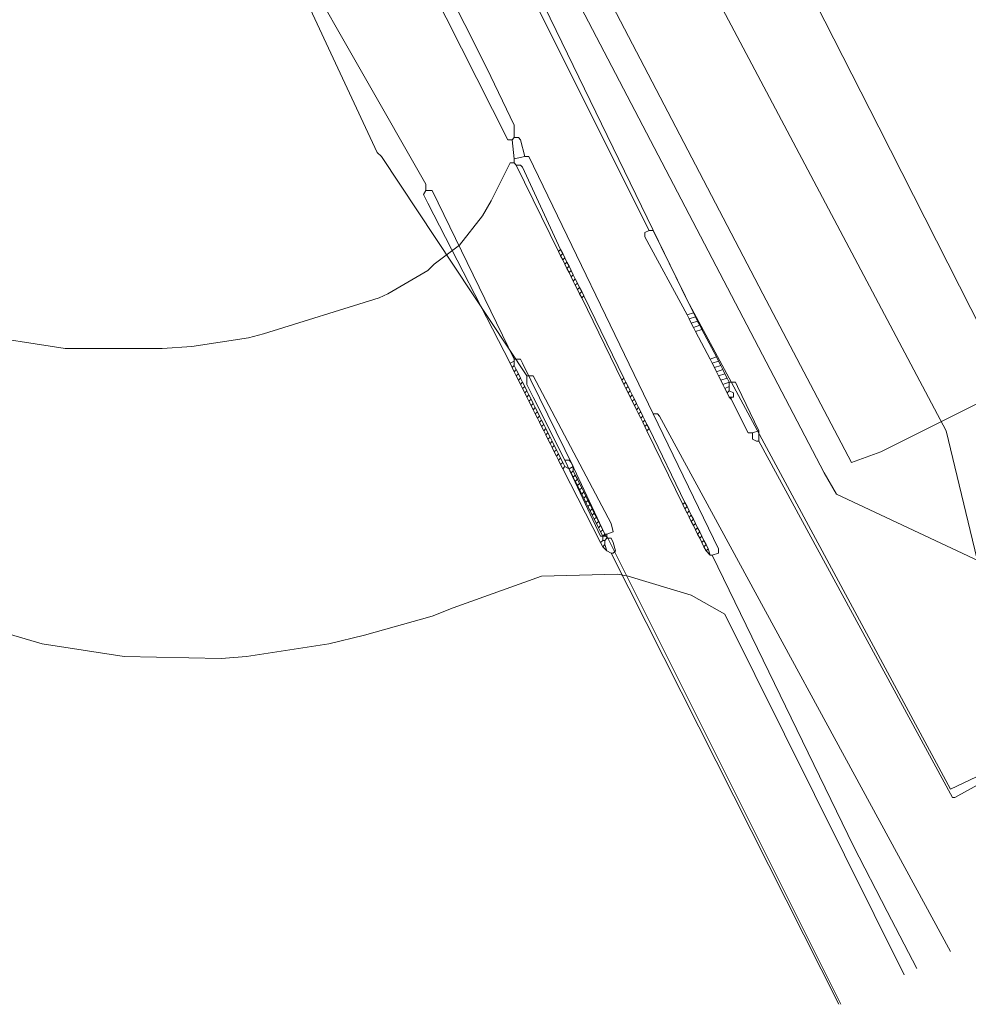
# Model space of a CAD drawing. Header units: metres. Extents: x 45249 to 48959, y 371564 to 373092.
# Tile 3 of 31: x 45419 to 45451, y 371882 to 371916. Entities that reach past the tile are written whole.
import ezdxf
from ezdxf.lldxf.tags import DXFTag

# ---------------------------------------------------------------- set-up
doc = ezdxf.new("R2010")
doc.units = ezdxf.units.M
doc.header["$MEASUREMENT"] = 0
for name, color, linetype, lineweight in [('B-WE-KL-DATA-DELTA', 254, 'KL-DATA-N', 15), ('B-WE-KL-ET_LS-G', 254, 'KL-LS-N', 15), ('B-WE-KL-WATER-G', 254, 'KL-WATER-N', 15), ('B-WE-RI-PERSLEIDING-G', 254, 'RI-PERS', 15)]:
    doc.layers.add(name, color=color, linetype=linetype, lineweight=lineweight)
doc.styles.get("Standard").update_dxf_attribs({"font": 'arial.ttf'})
tags = doc.linetypes.add('KL-DATA-N', pattern='A,4,-1,[101,NLCS.SHX,S=0.5,R=0,X=0,Y=0],-1,4,-1,["D",Standard,S=1,R=0,X=-0.25,Y=-0.5],-1.5', length=12.5).pattern_tags.tags
tags[18] = DXFTag(74, 10)
tags = doc.linetypes.add('KL-LS-N', pattern='A,4,-1,[103,NLCS.SHX,S=0.75,R=0,X=0,Y=0],-1,4,-1,["L",Standard,S=1,R=0,X=0,Y=-0.5],-2', length=13).pattern_tags.tags
tags[18] = DXFTag(74, 10)
doc.linetypes.add('KL-WATER-N', pattern='A,7,-0.5,[168,NLCS.SHX,S=0.75,R=0,X=0.75,Y=0],-2', length=9.5)
tags = doc.linetypes.add('RI-PERS', pattern='A,7,-2,["P",Standard,S=1.8,R=0,X=-0.5,Y=-0.9],-2,7,-2,[102,NLCS.SHX,S=1,R=180,X=0,Y=0],-2', length=22).pattern_tags.tags
tags[6] = DXFTag(74, 10)

msp = doc.modelspace()

# ---------------------------------------------------------------- linework, layer by layer
at = {"layer": 'B-WE-KL-DATA-DELTA', "color": 3, "lineweight": 0}
for points in [[(45353.179, 372015.036), (45404.679, 371916.536), (45405.964, 371914.536), (45407.25, 371912.75), (45410.893, 371908.964), (45412.75, 371907.464), (45413.464, 371906.964), (45416.964, 371904.893), (45420.179, 371904.393), (45423.464, 371904.393), (45424.464, 371904.464), (45426.393, 371904.75), (45426.893, 371904.893), (45430.821, 371906.107), (45431.107, 371906.25), (45432.464, 371907.036), (45432.679, 371907.25), (45433.536, 371907.893), (45434.321, 371908.893), (45434.607, 371909.393), (45435.25, 371910.679), (45435.393, 371910.679)], [(45353.179, 372015.036), (45404.679, 371916.536), (45405.964, 371914.536), (45407.25, 371912.75), (45410.893, 371908.964), (45412.75, 371907.464), (45413.464, 371906.964), (45416.964, 371904.893), (45420.179, 371904.393), (45423.464, 371904.393), (45424.464, 371904.464), (45426.393, 371904.75), (45426.893, 371904.893), (45430.821, 371906.107), (45431.107, 371906.25), (45432.464, 371907.036), (45432.679, 371907.25), (45433.536, 371907.893), (45434.321, 371908.893), (45434.607, 371909.393), (45435.25, 371910.679), (45435.393, 371910.679)], [(45378.75, 371948.036), (45395.893, 371915.036), (45397.036, 371912.964), (45400.679, 371906.321), (45401.036, 371905.821), (45402.607, 371903.821), (45403.036, 371903.393), (45405.321, 371901.25), (45409.393, 371898.25), (45414.036, 371895.964), (45419.393, 371894.393), (45422.179, 371893.964), (45425.464, 371893.893), (45426.321, 371893.964), (45429.107, 371894.393), (45430.321, 371894.679), (45432.607, 371895.321), (45433.321, 371895.607), (45436.321, 371896.679), (45438.893, 371896.75), (45439.25, 371896.679), (45441.393, 371896.036), (45442.536, 371895.393), (45448.607, 371883.179)], [(45378.75, 371948.036), (45395.893, 371915.036), (45397.036, 371912.964), (45400.679, 371906.321), (45401.036, 371905.821), (45402.607, 371903.821), (45403.036, 371903.393), (45405.321, 371901.25), (45409.393, 371898.25), (45414.036, 371895.964), (45419.393, 371894.393), (45422.179, 371893.964), (45425.464, 371893.893), (45426.321, 371893.964), (45429.107, 371894.393), (45430.321, 371894.679), (45432.607, 371895.321), (45433.321, 371895.607), (45436.321, 371896.679), (45438.893, 371896.75), (45439.25, 371896.679), (45441.393, 371896.036), (45442.536, 371895.393), (45448.607, 371883.179)], [(45429.107, 371924.893), (45428.679, 371924.607), (45428.679, 371924.321), (45428.893, 371923.893), (45435.179, 371911.464), (45435.321, 371911.464)], [(45429.107, 371924.893), (45428.679, 371924.607), (45428.679, 371924.321), (45428.893, 371923.893), (45435.179, 371911.464), (45435.321, 371911.464)], [(45429.107, 371924.893), (45429.107, 371924.536), (45429.25, 371924.25), (45434.464, 371913.893), (45435.393, 371911.964), (45435.393, 371911.536)], [(45429.107, 371924.893), (45429.107, 371924.536), (45429.25, 371924.25), (45434.464, 371913.893), (45435.393, 371911.964), (45435.393, 371911.536)], [(45435.393, 371911.536), (45435.321, 371911.464)], [(45435.393, 371911.536), (45435.321, 371911.464)], [(45435.321, 371911.464), (45435.393, 371910.821)], [(45435.321, 371911.464), (45435.393, 371910.821)], [(45435.393, 371911.536), (45435.536, 371911.536), (45435.607, 371911.464), (45435.75, 371910.893)], [(45435.393, 371911.536), (45435.536, 371911.536), (45435.607, 371911.464), (45435.75, 371910.893)], [(45435.75, 371910.893), (45435.393, 371910.821)], [(45435.75, 371910.893), (45435.393, 371910.821)], [(45435.393, 371910.821), (45435.393, 371910.679)], [(45435.393, 371910.821), (45435.393, 371910.679)], [(45435.75, 371910.893), (45435.893, 371910.893), (45440.107, 371902.179)], [(45435.75, 371910.893), (45435.893, 371910.893), (45440.107, 371902.179)], [(45435.393, 371910.679), (45435.464, 371910.607)], [(45435.393, 371910.679), (45435.464, 371910.607)], [(45435.464, 371910.607), (45435.607, 371910.607), (45435.679, 371910.536), (45436.964, 371907.75)], [(45435.464, 371910.607), (45436.893, 371907.679)], [(45435.464, 371910.607), (45435.607, 371910.607), (45435.679, 371910.536), (45436.964, 371907.75)], [(45435.464, 371910.607), (45436.893, 371907.679)], [(45436.964, 371907.75), (45436.893, 371907.679)], [(45436.964, 371907.75), (45436.893, 371907.679)], [(45436.964, 371907.75), (45437.036, 371907.607)], [(45436.964, 371907.75), (45437.036, 371907.607)], [(45436.893, 371907.679), (45436.964, 371907.536)], [(45436.893, 371907.679), (45436.964, 371907.536)], [(45437.036, 371907.607), (45436.964, 371907.536)], [(45437.036, 371907.607), (45436.964, 371907.536)], [(45436.964, 371907.536), (45437.036, 371907.393)], [(45436.964, 371907.536), (45437.036, 371907.393)], [(45437.036, 371907.607), (45437.107, 371907.464)], [(45437.036, 371907.607), (45437.107, 371907.464)], [(45437.107, 371907.464), (45437.036, 371907.393)], [(45437.107, 371907.464), (45437.036, 371907.393)], [(45437.036, 371907.393), (45437.107, 371907.25)], [(45437.036, 371907.393), (45437.107, 371907.25)], [(45437.107, 371907.464), (45437.179, 371907.321)], [(45437.107, 371907.464), (45437.179, 371907.321)], [(45437.179, 371907.321), (45437.107, 371907.25)], [(45437.179, 371907.321), (45437.107, 371907.25)], [(45437.107, 371907.25), (45437.179, 371907.107)], [(45437.107, 371907.25), (45437.179, 371907.107)], [(45437.179, 371907.321), (45437.25, 371907.179)], [(45437.179, 371907.321), (45437.25, 371907.179)], [(45437.25, 371907.179), (45437.179, 371907.107)], [(45437.25, 371907.179), (45437.179, 371907.107)], [(45437.179, 371907.107), (45437.25, 371906.964)], [(45437.179, 371907.107), (45437.25, 371906.964)], [(45437.25, 371907.179), (45437.321, 371907.036)], [(45437.25, 371907.179), (45437.321, 371907.036)], [(45437.321, 371907.036), (45437.25, 371906.964)], [(45437.321, 371907.036), (45437.25, 371906.964)], [(45437.321, 371907.036), (45437.393, 371906.893)], [(45437.321, 371907.036), (45437.393, 371906.893)], [(45437.25, 371906.964), (45437.321, 371906.821)], [(45437.25, 371906.964), (45437.321, 371906.821)], [(45437.393, 371906.893), (45437.321, 371906.821)], [(45437.393, 371906.893), (45437.321, 371906.821)], [(45437.321, 371906.821), (45437.393, 371906.679)], [(45437.321, 371906.821), (45437.393, 371906.679)], [(45437.393, 371906.893), (45437.464, 371906.75)], [(45437.393, 371906.893), (45437.464, 371906.75)], [(45437.464, 371906.75), (45437.393, 371906.679)], [(45437.464, 371906.75), (45437.393, 371906.679)], [(45437.464, 371906.75), (45437.536, 371906.607)], [(45437.464, 371906.75), (45437.536, 371906.607)], [(45437.393, 371906.679), (45437.464, 371906.536)], [(45437.393, 371906.679), (45437.464, 371906.536)], [(45437.536, 371906.607), (45437.464, 371906.536)], [(45437.536, 371906.607), (45437.464, 371906.536)], [(45437.464, 371906.536), (45437.536, 371906.393)], [(45437.464, 371906.536), (45437.536, 371906.393)], [(45437.536, 371906.607), (45437.607, 371906.464)], [(45437.536, 371906.607), (45437.607, 371906.464)], [(45437.607, 371906.464), (45437.536, 371906.393)], [(45437.607, 371906.464), (45437.536, 371906.393)], [(45437.536, 371906.393), (45437.607, 371906.25)], [(45437.536, 371906.393), (45437.607, 371906.25)], [(45437.607, 371906.464), (45437.679, 371906.321)], [(45437.607, 371906.464), (45437.679, 371906.321)], [(45437.679, 371906.321), (45437.607, 371906.25)], [(45437.679, 371906.321), (45437.607, 371906.25)], [(45437.607, 371906.25), (45437.679, 371906.107)], [(45437.607, 371906.25), (45437.679, 371906.107)], [(45437.679, 371906.321), (45437.75, 371906.179)], [(45437.679, 371906.321), (45437.75, 371906.179)], [(45437.75, 371906.179), (45437.679, 371906.107)], [(45437.75, 371906.179), (45437.679, 371906.107)], [(45437.679, 371906.107), (45439.036, 371903.321)], [(45437.679, 371906.107), (45439.036, 371903.321)], [(45437.75, 371906.179), (45439.107, 371903.393)], [(45437.75, 371906.179), (45439.107, 371903.393)], [(45439.107, 371903.393), (45439.036, 371903.321)], [(45439.107, 371903.393), (45439.036, 371903.321)], [(45439.107, 371903.393), (45439.179, 371903.25)], [(45439.107, 371903.393), (45439.179, 371903.25)], [(45439.036, 371903.321), (45439.107, 371903.179)], [(45439.036, 371903.321), (45439.107, 371903.179)], [(45439.179, 371903.25), (45439.107, 371903.179)], [(45439.179, 371903.25), (45439.107, 371903.179)], [(45439.107, 371903.179), (45439.179, 371903.036)], [(45439.107, 371903.179), (45439.179, 371903.036)], [(45439.179, 371903.25), (45439.25, 371903.107)], [(45439.179, 371903.25), (45439.25, 371903.107)], [(45439.25, 371903.107), (45439.179, 371903.036)], [(45439.25, 371903.107), (45439.179, 371903.036)], [(45439.179, 371903.036), (45439.25, 371902.893)], [(45439.179, 371903.036), (45439.25, 371902.893)], [(45439.25, 371903.107), (45439.321, 371902.964)], [(45439.25, 371903.107), (45439.321, 371902.964)], [(45439.321, 371902.964), (45439.25, 371902.893)], [(45439.321, 371902.964), (45439.25, 371902.893)], [(45439.25, 371902.893), (45439.321, 371902.75)], [(45439.25, 371902.893), (45439.321, 371902.75)], [(45439.321, 371902.964), (45439.393, 371902.821)], [(45439.321, 371902.964), (45439.393, 371902.821)], [(45439.393, 371902.821), (45439.321, 371902.75)], [(45439.393, 371902.821), (45439.321, 371902.75)], [(45439.321, 371902.75), (45439.393, 371902.607)], [(45439.321, 371902.75), (45439.393, 371902.607)], [(45439.393, 371902.821), (45439.464, 371902.679)], [(45439.393, 371902.821), (45439.464, 371902.679)], [(45439.464, 371902.679), (45439.393, 371902.607)], [(45439.464, 371902.679), (45439.393, 371902.607)], [(45439.393, 371902.607), (45439.464, 371902.464)], [(45439.393, 371902.607), (45439.464, 371902.464)], [(45439.464, 371902.679), (45439.536, 371902.536)], [(45439.464, 371902.679), (45439.536, 371902.536)], [(45439.536, 371902.536), (45439.464, 371902.464)], [(45439.536, 371902.536), (45439.464, 371902.464)], [(45439.464, 371902.464), (45439.536, 371902.321)], [(45439.464, 371902.464), (45439.536, 371902.321)], [(45439.536, 371902.536), (45439.607, 371902.393)], [(45439.536, 371902.536), (45439.607, 371902.393)], [(45439.607, 371902.393), (45439.536, 371902.321)], [(45439.607, 371902.393), (45439.536, 371902.321)], [(45439.607, 371902.393), (45439.679, 371902.25)], [(45439.607, 371902.393), (45439.679, 371902.25)], [(45439.536, 371902.321), (45439.607, 371902.179)], [(45439.536, 371902.321), (45439.607, 371902.179)], [(45439.679, 371902.25), (45439.607, 371902.179)], [(45439.679, 371902.25), (45439.607, 371902.179)], [(45439.607, 371902.179), (45439.679, 371902.036)], [(45439.607, 371902.179), (45439.679, 371902.036)], [(45439.679, 371902.25), (45439.75, 371902.107)], [(45439.679, 371902.25), (45439.75, 371902.107)], [(45439.75, 371902.107), (45439.679, 371902.036)], [(45439.75, 371902.107), (45439.679, 371902.036)], [(45439.679, 371902.036), (45439.75, 371901.893)], [(45439.679, 371902.036), (45439.75, 371901.893)], [(45439.75, 371902.107), (45439.821, 371901.964)], [(45439.75, 371902.107), (45439.821, 371901.964)], [(45440.107, 371902.179), (45440.25, 371902.179), (45440.321, 371902.107), (45450.179, 371883.964)], [(45440.107, 371902.179), (45442.321, 371897.607), (45442.321, 371897.464), (45442.107, 371897.393)], [(45440.107, 371902.179), (45440.25, 371902.179), (45440.321, 371902.107), (45450.179, 371883.964)], [(45440.107, 371902.179), (45442.321, 371897.607), (45442.321, 371897.464), (45442.107, 371897.393)], [(45439.821, 371901.964), (45439.75, 371901.893)], [(45439.821, 371901.964), (45439.75, 371901.893)], [(45439.75, 371901.893), (45439.821, 371901.75)], [(45439.75, 371901.893), (45439.821, 371901.75)], [(45439.821, 371901.964), (45439.893, 371901.821)], [(45439.821, 371901.964), (45439.893, 371901.821)], [(45439.893, 371901.821), (45439.821, 371901.75)], [(45439.893, 371901.821), (45439.821, 371901.75)], [(45439.821, 371901.75), (45439.893, 371901.607)], [(45439.821, 371901.75), (45439.893, 371901.607)], [(45439.893, 371901.821), (45439.964, 371901.679)], [(45439.893, 371901.821), (45439.964, 371901.679)], [(45439.964, 371901.679), (45439.893, 371901.607)], [(45439.964, 371901.679), (45439.893, 371901.607)], [(45439.893, 371901.607), (45441.107, 371899.107)], [(45439.893, 371901.607), (45441.107, 371899.107)], [(45439.964, 371901.679), (45441.179, 371899.179)], [(45439.964, 371901.679), (45441.179, 371899.179)], [(45441.179, 371899.179), (45441.107, 371899.107)], [(45441.179, 371899.179), (45441.107, 371899.107)], [(45441.107, 371899.107), (45441.179, 371898.964)], [(45441.107, 371899.107), (45441.179, 371898.964)], [(45441.179, 371899.179), (45441.25, 371899.036)], [(45441.179, 371899.179), (45441.25, 371899.036)], [(45441.25, 371899.036), (45441.179, 371898.964)], [(45441.25, 371899.036), (45441.179, 371898.964)], [(45441.25, 371899.036), (45441.321, 371898.893)], [(45441.25, 371899.036), (45441.321, 371898.893)], [(45441.179, 371898.964), (45441.25, 371898.821)], [(45441.179, 371898.964), (45441.25, 371898.821)], [(45441.321, 371898.893), (45441.25, 371898.821)], [(45441.321, 371898.893), (45441.25, 371898.821)], [(45441.25, 371898.821), (45441.321, 371898.679)], [(45441.25, 371898.821), (45441.321, 371898.679)], [(45441.321, 371898.893), (45441.393, 371898.75)], [(45441.321, 371898.893), (45441.393, 371898.75)], [(45441.393, 371898.75), (45441.321, 371898.679)], [(45441.393, 371898.75), (45441.321, 371898.679)], [(45441.393, 371898.75), (45441.464, 371898.607)], [(45441.393, 371898.75), (45441.464, 371898.607)], [(45441.321, 371898.679), (45441.393, 371898.536)], [(45441.321, 371898.679), (45441.393, 371898.536)], [(45441.464, 371898.607), (45441.393, 371898.536)], [(45441.464, 371898.607), (45441.393, 371898.536)], [(45441.393, 371898.536), (45441.464, 371898.393)], [(45441.393, 371898.536), (45441.464, 371898.393)], [(45441.464, 371898.607), (45441.536, 371898.464)], [(45441.464, 371898.607), (45441.536, 371898.464)], [(45441.536, 371898.464), (45441.464, 371898.393)], [(45441.536, 371898.464), (45441.464, 371898.393)], [(45441.464, 371898.393), (45441.536, 371898.25)], [(45441.464, 371898.393), (45441.536, 371898.25)], [(45441.536, 371898.464), (45441.607, 371898.321)], [(45441.536, 371898.464), (45441.607, 371898.321)], [(45441.607, 371898.321), (45441.536, 371898.25)], [(45441.607, 371898.321), (45441.536, 371898.25)], [(45441.536, 371898.25), (45441.607, 371898.107)], [(45441.536, 371898.25), (45441.607, 371898.107)], [(45441.607, 371898.321), (45441.679, 371898.179)], [(45441.607, 371898.321), (45441.679, 371898.179)], [(45441.679, 371898.179), (45441.607, 371898.107)], [(45441.679, 371898.179), (45441.607, 371898.107)], [(45441.607, 371898.107), (45441.679, 371897.964)], [(45441.607, 371898.107), (45441.679, 371897.964)], [(45441.679, 371898.179), (45441.75, 371898.036)], [(45441.679, 371898.179), (45441.75, 371898.036)], [(45441.75, 371898.036), (45441.679, 371897.964)], [(45441.75, 371898.036), (45441.679, 371897.964)], [(45441.75, 371898.036), (45441.821, 371897.893)], [(45441.75, 371898.036), (45441.821, 371897.893)], [(45441.679, 371897.964), (45441.75, 371897.821)], [(45441.679, 371897.964), (45441.75, 371897.821)], [(45441.821, 371897.893), (45441.75, 371897.821)], [(45441.821, 371897.893), (45441.75, 371897.821)], [(45441.75, 371897.821), (45441.821, 371897.679)], [(45441.75, 371897.821), (45441.821, 371897.679)], [(45441.821, 371897.893), (45441.893, 371897.75)], [(45441.821, 371897.893), (45441.893, 371897.75)], [(45441.893, 371897.75), (45441.821, 371897.679)], [(45441.893, 371897.75), (45441.821, 371897.679)], [(45441.893, 371897.75), (45441.964, 371897.607)], [(45441.893, 371897.75), (45441.964, 371897.607)], [(45441.821, 371897.679), (45441.893, 371897.536)], [(45441.821, 371897.679), (45441.893, 371897.536)], [(45441.964, 371897.607), (45441.893, 371897.536)], [(45441.964, 371897.607), (45441.893, 371897.536)], [(45441.893, 371897.536), (45442.036, 371897.393)], [(45441.893, 371897.536), (45442.036, 371897.393)], [(45441.964, 371897.607), (45442.036, 371897.393)], [(45441.964, 371897.607), (45442.036, 371897.393)], [(45442.036, 371897.393), (45442.107, 371897.393)], [(45442.036, 371897.393), (45442.107, 371897.393)], [(45442.107, 371897.393), (45446.893, 371887.536), (45448.036, 371885.321), (45449.036, 371883.393)], [(45442.107, 371897.393), (45446.893, 371887.536), (45448.036, 371885.321), (45449.036, 371883.393)]]:
    msp.add_lwpolyline(points, dxfattribs=at)
at = {"layer": 'B-WE-KL-ET_LS-G', "color": 1, "lineweight": 0}
for points in [[(45457.25, 371892.821), (45452.821, 371901.893), (45447.75, 371911.893), (45441.964, 371923.25), (45441.964, 371923.536), (45442.036, 371923.607), (45444.25, 371926.321), (45443.75, 371927.536), (45442.821, 371929.25), (45360.964, 372085.75), (45359.607, 372088.536), (45360.464, 372089.036), (45360.536, 372089.179)], [(45457.25, 371892.821), (45452.821, 371901.893), (45447.75, 371911.893), (45441.964, 371923.25), (45441.964, 371923.536), (45442.036, 371923.607), (45444.25, 371926.321), (45443.75, 371927.536), (45442.821, 371929.25), (45360.964, 372085.75), (45359.607, 372088.536), (45360.464, 372089.036), (45360.536, 372089.179)], [(45367.036, 372071.036), (45385.536, 372035.679), (45402.464, 372002.607), (45423.179, 371963.321), (45440.036, 371930.821), (45442.536, 371925.75), (45433.821, 371921.607), (45433.821, 371921.321), (45434.107, 371920.75), (45441.25, 371906.036), (45450.179, 371889.464), (45457.25, 371892.821)], [(45367.036, 372071.036), (45385.536, 372035.679), (45402.464, 372002.607), (45423.179, 371963.321), (45440.036, 371930.821), (45442.536, 371925.75), (45433.821, 371921.607), (45433.821, 371921.321), (45434.107, 371920.75), (45441.25, 371906.036), (45450.179, 371889.464), (45457.25, 371892.821)], [(45436.607, 371919.821), (45437.25, 371918.821), (45443.821, 371906.25), (45446.821, 371900.536), (45447.821, 371900.893), (45449.107, 371901.536), (45451.25, 371902.607), (45451.536, 371902.607)], [(45436.607, 371919.821), (45437.25, 371918.821), (45443.821, 371906.25), (45446.821, 371900.536), (45447.821, 371900.893), (45449.107, 371901.536), (45451.25, 371902.607), (45451.536, 371902.607)], [(45435.75, 371919.464), (45434.679, 371918.964), (45439.964, 371908.393)], [(45435.75, 371919.464), (45434.679, 371918.964), (45439.964, 371908.393)], [(45435.821, 371919.464), (45445.893, 371900.179), (45446.321, 371899.464), (45458.036, 371893.964)], [(45435.821, 371919.464), (45445.893, 371900.179), (45446.321, 371899.464), (45458.036, 371893.964)], [(45428.321, 371916.25), (45430.75, 371911.036), (45430.893, 371910.893), (45435.821, 371903.464)], [(45428.321, 371916.25), (45430.75, 371911.036), (45430.893, 371910.893), (45435.821, 371903.464)], [(45439.964, 371908.393), (45439.821, 371908.321), (45439.821, 371908.179), (45441.25, 371905.536)], [(45439.964, 371908.393), (45439.821, 371908.321), (45439.821, 371908.179), (45441.25, 371905.536)], [(45439.964, 371908.393), (45440.107, 371908.393), (45441.464, 371905.607)], [(45439.964, 371908.393), (45440.107, 371908.393), (45441.464, 371905.607)], [(45441.464, 371905.607), (45441.25, 371905.536)], [(45441.464, 371905.607), (45441.25, 371905.536)], [(45441.25, 371905.536), (45441.321, 371905.393)], [(45441.25, 371905.536), (45441.321, 371905.393)], [(45441.536, 371905.464), (45441.321, 371905.393)], [(45441.536, 371905.464), (45441.321, 371905.393)], [(45441.321, 371905.393), (45441.393, 371905.25)], [(45441.321, 371905.393), (45441.393, 371905.25)], [(45441.464, 371905.607), (45441.536, 371905.464)], [(45441.464, 371905.607), (45441.536, 371905.464)], [(45441.536, 371905.464), (45441.607, 371905.321)], [(45441.536, 371905.464), (45441.607, 371905.321)], [(45441.607, 371905.321), (45441.393, 371905.25)], [(45441.607, 371905.321), (45441.393, 371905.25)], [(45441.393, 371905.25), (45441.464, 371905.107)], [(45441.393, 371905.25), (45441.464, 371905.107)], [(45441.679, 371905.179), (45441.464, 371905.107)], [(45441.679, 371905.179), (45441.464, 371905.107)], [(45441.464, 371905.107), (45441.536, 371904.964)], [(45441.464, 371905.107), (45441.536, 371904.964)], [(45441.75, 371905.036), (45441.536, 371904.964)], [(45441.75, 371905.036), (45441.536, 371904.964)], [(45441.607, 371905.321), (45441.679, 371905.179)], [(45441.607, 371905.321), (45441.679, 371905.179)], [(45441.679, 371905.179), (45441.75, 371905.036)], [(45441.679, 371905.179), (45441.75, 371905.036)], [(45441.75, 371905.036), (45442.25, 371904.107)], [(45441.75, 371905.036), (45442.25, 371904.107)], [(45441.536, 371904.964), (45442.036, 371904.036)], [(45441.536, 371904.964), (45442.036, 371904.036)], [(45442.25, 371904.107), (45442.036, 371904.036)], [(45442.25, 371904.107), (45442.036, 371904.036)], [(45442.036, 371904.036), (45442.107, 371903.893)], [(45442.036, 371904.036), (45442.107, 371903.893)], [(45442.25, 371904.107), (45442.321, 371903.964)], [(45442.25, 371904.107), (45442.321, 371903.964)], [(45442.321, 371903.964), (45442.107, 371903.893)], [(45442.321, 371903.964), (45442.107, 371903.893)], [(45442.107, 371903.893), (45442.179, 371903.75)], [(45442.107, 371903.893), (45442.179, 371903.75)], [(45442.393, 371903.821), (45442.179, 371903.75)], [(45442.393, 371903.821), (45442.179, 371903.75)], [(45442.179, 371903.75), (45442.25, 371903.607)], [(45442.179, 371903.75), (45442.25, 371903.607)], [(45442.321, 371903.964), (45442.393, 371903.821)], [(45442.321, 371903.964), (45442.393, 371903.821)], [(45442.393, 371903.821), (45442.464, 371903.679)], [(45442.393, 371903.821), (45442.464, 371903.679)], [(45435.821, 371903.464), (45435.821, 371903.179), (45436.036, 371902.75), (45437.107, 371900.607)], [(45435.821, 371903.464), (45436.036, 371903.464), (45438.679, 371898.464), (45438.75, 371898.179), (45438.536, 371898.107)], [(45435.821, 371903.464), (45435.821, 371903.179), (45436.036, 371902.75), (45437.107, 371900.607)], [(45435.821, 371903.464), (45436.036, 371903.464), (45438.679, 371898.464), (45438.75, 371898.179), (45438.536, 371898.107)], [(45442.464, 371903.679), (45442.25, 371903.607)], [(45442.464, 371903.679), (45442.25, 371903.607)], [(45442.25, 371903.607), (45442.321, 371903.464)], [(45442.25, 371903.607), (45442.321, 371903.464)], [(45442.536, 371903.536), (45442.321, 371903.464)], [(45442.536, 371903.536), (45442.321, 371903.464)], [(45442.321, 371903.464), (45442.393, 371903.321)], [(45442.321, 371903.464), (45442.393, 371903.321)], [(45442.607, 371903.393), (45442.393, 371903.321)], [(45442.607, 371903.393), (45442.393, 371903.321)], [(45442.464, 371903.679), (45442.536, 371903.536)], [(45442.464, 371903.679), (45442.536, 371903.536)], [(45442.536, 371903.536), (45442.607, 371903.393)], [(45442.536, 371903.536), (45442.607, 371903.393)], [(45442.607, 371903.393), (45442.679, 371903.25)], [(45442.607, 371903.393), (45442.679, 371903.25)], [(45442.393, 371903.321), (45442.464, 371903.179)], [(45442.393, 371903.321), (45442.464, 371903.179)], [(45442.679, 371903.25), (45442.464, 371903.179)], [(45442.679, 371903.25), (45442.464, 371903.179)], [(45442.464, 371903.179), (45442.536, 371903.036)], [(45442.464, 371903.179), (45442.536, 371903.036)], [(45442.679, 371903.107), (45442.536, 371903.036)], [(45442.679, 371903.107), (45442.536, 371903.036)], [(45442.536, 371903.036), (45442.607, 371902.893)], [(45442.536, 371903.036), (45442.607, 371902.893)], [(45442.679, 371903.25), (45442.893, 371903.25), (45442.964, 371903.107), (45443.679, 371901.607)], [(45442.679, 371903.25), (45442.679, 371903.107)], [(45442.679, 371903.25), (45442.893, 371903.25), (45442.964, 371903.107), (45443.679, 371901.607)], [(45442.679, 371903.25), (45442.679, 371903.107)], [(45442.679, 371903.107), (45442.679, 371902.964)], [(45442.679, 371903.107), (45442.679, 371902.964)], [(45442.679, 371902.964), (45442.607, 371902.893)], [(45442.679, 371902.964), (45442.607, 371902.893)], [(45442.607, 371902.893), (45442.679, 371902.75)], [(45442.607, 371902.893), (45442.679, 371902.75)], [(45442.679, 371902.964), (45442.821, 371902.893), (45442.821, 371902.75), (45442.75, 371902.75)], [(45442.679, 371902.964), (45442.821, 371902.893), (45442.821, 371902.75), (45442.75, 371902.75)], [(45442.679, 371902.75), (45442.75, 371902.75)], [(45442.679, 371902.75), (45442.75, 371902.679)], [(45442.679, 371902.75), (45442.75, 371902.75)], [(45442.679, 371902.75), (45442.75, 371902.679)], [(45442.75, 371902.75), (45442.75, 371902.679)], [(45442.75, 371902.75), (45442.75, 371902.679)], [(45442.75, 371902.679), (45443.321, 371901.536), (45443.464, 371901.536)], [(45442.75, 371902.679), (45443.321, 371901.536), (45443.464, 371901.536)], [(45443.679, 371901.607), (45443.464, 371901.536)], [(45443.679, 371901.607), (45443.464, 371901.536)], [(45443.464, 371901.536), (45443.464, 371901.321), (45443.607, 371901.25), (45443.679, 371901.25)], [(45443.464, 371901.536), (45443.464, 371901.321), (45443.607, 371901.25), (45443.679, 371901.25)], [(45443.679, 371901.607), (45443.679, 371901.25)], [(45443.679, 371901.607), (45443.679, 371901.25)], [(45443.679, 371901.25), (45450.25, 371889.179), (45450.321, 371889.179), (45455.75, 371892.179), (45456.107, 371892.25)], [(45443.679, 371901.25), (45450.25, 371889.179), (45450.321, 371889.179), (45455.75, 371892.179), (45456.107, 371892.25)], [(45437.107, 371900.607), (45437.25, 371900.607), (45437.321, 371900.536), (45438.464, 371898.107)], [(45437.107, 371900.607), (45438.321, 371898.036), (45438.464, 371898.036)], [(45437.107, 371900.607), (45437.25, 371900.607), (45437.321, 371900.536), (45438.464, 371898.107)], [(45437.107, 371900.607), (45438.321, 371898.036), (45438.464, 371898.036)], [(45438.464, 371898.107), (45438.536, 371898.107)], [(45438.464, 371898.107), (45438.464, 371898.036)], [(45438.464, 371898.107), (45438.536, 371898.107)], [(45438.464, 371898.107), (45438.464, 371898.036)], [(45438.464, 371898.036), (45438.536, 371898.036)], [(45438.464, 371898.036), (45438.536, 371898.036)], [(45438.536, 371898.107), (45438.536, 371898.036)], [(45438.536, 371898.107), (45438.536, 371898.036)], [(45438.536, 371898.036), (45446.464, 371882.179)], [(45438.536, 371898.036), (45446.464, 371882.179)]]:
    msp.add_lwpolyline(points, dxfattribs=at)
at = {"layer": 'B-WE-KL-WATER-G', "color": 5, "lineweight": 0}
for points in [[(45388.036, 372021.036), (45432.75, 371936.464), (45432.393, 371934.964), (45423.536, 371930.25), (45422.75, 371929.893), (45422.607, 371929.893), (45422.179, 371928.75), (45422.179, 371928.321), (45422.25, 371928.179), (45425.679, 371921.679), (45426.036, 371921.107), (45432.393, 371909.964), (45432.393, 371909.75)], [(45388.036, 372021.036), (45432.75, 371936.464), (45432.393, 371934.964), (45423.536, 371930.25), (45422.75, 371929.893), (45422.607, 371929.893), (45422.179, 371928.75), (45422.179, 371928.321), (45422.25, 371928.179), (45425.679, 371921.679), (45426.036, 371921.107), (45432.393, 371909.964), (45432.393, 371909.75)], [(45432.393, 371909.75), (45432.321, 371909.607), (45432.464, 371909.321), (45435.25, 371903.893)], [(45432.393, 371909.75), (45432.321, 371909.607), (45432.464, 371909.321), (45435.25, 371903.893)], [(45432.393, 371909.75), (45432.607, 371909.75), (45435.393, 371904.036)], [(45432.393, 371909.75), (45432.607, 371909.75), (45435.393, 371904.036)], [(45435.393, 371904.036), (45435.607, 371904.036), (45435.679, 371903.893), (45437.393, 371900.393)], [(45435.393, 371904.036), (45435.393, 371903.964)], [(45435.393, 371904.036), (45435.607, 371904.036), (45435.679, 371903.893), (45437.393, 371900.393)], [(45435.393, 371904.036), (45435.393, 371903.964)], [(45435.393, 371903.964), (45435.25, 371903.893)], [(45435.393, 371903.964), (45435.25, 371903.893)], [(45435.25, 371903.893), (45435.321, 371903.75)], [(45435.25, 371903.893), (45435.321, 371903.75)], [(45435.393, 371903.821), (45435.321, 371903.75)], [(45435.393, 371903.821), (45435.321, 371903.75)], [(45435.321, 371903.75), (45435.393, 371903.607)], [(45435.321, 371903.75), (45435.393, 371903.607)], [(45435.393, 371903.964), (45435.393, 371903.821)], [(45435.393, 371903.964), (45435.393, 371903.821)], [(45435.393, 371903.821), (45435.464, 371903.679)], [(45435.393, 371903.821), (45435.464, 371903.679)], [(45435.464, 371903.679), (45435.393, 371903.607)], [(45435.464, 371903.679), (45435.393, 371903.607)], [(45435.393, 371903.607), (45435.464, 371903.464)], [(45435.393, 371903.607), (45435.464, 371903.464)], [(45435.464, 371903.679), (45435.536, 371903.536)], [(45435.464, 371903.679), (45435.536, 371903.536)], [(45435.536, 371903.536), (45435.464, 371903.464)], [(45435.536, 371903.536), (45435.464, 371903.464)], [(45435.464, 371903.464), (45435.536, 371903.321)], [(45435.464, 371903.464), (45435.536, 371903.321)], [(45435.536, 371903.536), (45435.607, 371903.393)], [(45435.536, 371903.536), (45435.607, 371903.393)], [(45435.607, 371903.393), (45435.536, 371903.321)], [(45435.607, 371903.393), (45435.536, 371903.321)], [(45435.607, 371903.393), (45435.679, 371903.25)], [(45435.607, 371903.393), (45435.679, 371903.25)], [(45435.536, 371903.321), (45435.607, 371903.179)], [(45435.536, 371903.321), (45435.607, 371903.179)], [(45435.679, 371903.25), (45435.607, 371903.179)], [(45435.679, 371903.25), (45435.607, 371903.179)], [(45435.607, 371903.179), (45435.679, 371903.036)], [(45435.607, 371903.179), (45435.679, 371903.036)], [(45435.679, 371903.25), (45435.75, 371903.107)], [(45435.679, 371903.25), (45435.75, 371903.107)], [(45435.75, 371903.107), (45435.679, 371903.036)], [(45435.75, 371903.107), (45435.679, 371903.036)], [(45435.679, 371903.036), (45435.75, 371902.893)], [(45435.679, 371903.036), (45435.75, 371902.893)], [(45435.75, 371903.107), (45435.821, 371902.964)], [(45435.75, 371903.107), (45435.821, 371902.964)], [(45435.821, 371902.964), (45435.75, 371902.893)], [(45435.821, 371902.964), (45435.75, 371902.893)], [(45435.75, 371902.893), (45435.821, 371902.75)], [(45435.75, 371902.893), (45435.821, 371902.75)], [(45435.821, 371902.964), (45435.893, 371902.821)], [(45435.821, 371902.964), (45435.893, 371902.821)], [(45435.893, 371902.821), (45435.821, 371902.75)], [(45435.893, 371902.821), (45435.821, 371902.75)], [(45435.821, 371902.75), (45435.893, 371902.607)], [(45435.821, 371902.75), (45435.893, 371902.607)], [(45435.893, 371902.821), (45435.964, 371902.679)], [(45435.893, 371902.821), (45435.964, 371902.679)], [(45435.964, 371902.679), (45435.893, 371902.607)], [(45435.964, 371902.679), (45435.893, 371902.607)], [(45435.893, 371902.607), (45435.964, 371902.464)], [(45435.893, 371902.607), (45435.964, 371902.464)], [(45435.964, 371902.679), (45436.036, 371902.536)], [(45435.964, 371902.679), (45436.036, 371902.536)], [(45436.036, 371902.536), (45435.964, 371902.464)], [(45436.036, 371902.536), (45435.964, 371902.464)], [(45435.964, 371902.464), (45436.036, 371902.321)], [(45435.964, 371902.464), (45436.036, 371902.321)], [(45436.036, 371902.536), (45436.107, 371902.393)], [(45436.036, 371902.536), (45436.107, 371902.393)], [(45436.107, 371902.393), (45436.036, 371902.321)], [(45436.107, 371902.393), (45436.036, 371902.321)], [(45436.107, 371902.393), (45436.179, 371902.25)], [(45436.107, 371902.393), (45436.179, 371902.25)], [(45436.036, 371902.321), (45436.107, 371902.179)], [(45436.036, 371902.321), (45436.107, 371902.179)], [(45436.179, 371902.25), (45436.107, 371902.179)], [(45436.179, 371902.25), (45436.107, 371902.179)], [(45436.107, 371902.179), (45436.179, 371902.036)], [(45436.107, 371902.179), (45436.179, 371902.036)], [(45436.179, 371902.25), (45436.25, 371902.107)], [(45436.179, 371902.25), (45436.25, 371902.107)], [(45436.25, 371902.107), (45436.179, 371902.036)], [(45436.25, 371902.107), (45436.179, 371902.036)], [(45436.179, 371902.036), (45436.25, 371901.893)], [(45436.179, 371902.036), (45436.25, 371901.893)], [(45436.25, 371902.107), (45436.321, 371901.964)], [(45436.25, 371902.107), (45436.321, 371901.964)], [(45436.321, 371901.964), (45436.25, 371901.893)], [(45436.321, 371901.964), (45436.25, 371901.893)], [(45436.25, 371901.893), (45436.321, 371901.75)], [(45436.25, 371901.893), (45436.321, 371901.75)], [(45436.321, 371901.964), (45436.393, 371901.821)], [(45436.321, 371901.964), (45436.393, 371901.821)], [(45436.393, 371901.821), (45436.321, 371901.75)], [(45436.393, 371901.821), (45436.321, 371901.75)], [(45436.321, 371901.75), (45436.393, 371901.607)], [(45436.321, 371901.75), (45436.393, 371901.607)], [(45436.393, 371901.821), (45436.464, 371901.679)], [(45436.393, 371901.821), (45436.464, 371901.679)], [(45436.464, 371901.679), (45436.393, 371901.607)], [(45436.464, 371901.679), (45436.393, 371901.607)], [(45436.393, 371901.607), (45436.464, 371901.464)], [(45436.393, 371901.607), (45436.464, 371901.464)], [(45436.464, 371901.679), (45436.536, 371901.536)], [(45436.464, 371901.679), (45436.536, 371901.536)], [(45436.536, 371901.536), (45436.464, 371901.464)], [(45436.536, 371901.536), (45436.464, 371901.464)], [(45436.464, 371901.464), (45436.536, 371901.321)], [(45436.464, 371901.464), (45436.536, 371901.321)], [(45436.536, 371901.536), (45436.607, 371901.393)], [(45436.536, 371901.536), (45436.607, 371901.393)], [(45436.607, 371901.393), (45436.536, 371901.321)], [(45436.607, 371901.393), (45436.536, 371901.321)], [(45436.607, 371901.393), (45436.679, 371901.25)], [(45436.607, 371901.393), (45436.679, 371901.25)], [(45436.536, 371901.321), (45436.607, 371901.179)], [(45436.536, 371901.321), (45436.607, 371901.179)], [(45436.679, 371901.25), (45436.607, 371901.179)], [(45436.679, 371901.25), (45436.607, 371901.179)], [(45436.607, 371901.179), (45436.679, 371901.036)], [(45436.607, 371901.179), (45436.679, 371901.036)], [(45436.679, 371901.25), (45436.75, 371901.107)], [(45436.679, 371901.25), (45436.75, 371901.107)], [(45436.75, 371901.107), (45436.679, 371901.036)], [(45436.75, 371901.107), (45436.679, 371901.036)], [(45436.679, 371901.036), (45436.75, 371900.893)], [(45436.679, 371901.036), (45436.75, 371900.893)], [(45436.75, 371901.107), (45436.821, 371900.964)], [(45436.75, 371901.107), (45436.821, 371900.964)], [(45436.821, 371900.964), (45436.75, 371900.893)], [(45436.821, 371900.964), (45436.75, 371900.893)], [(45436.75, 371900.893), (45436.821, 371900.75)], [(45436.75, 371900.893), (45436.821, 371900.75)], [(45436.821, 371900.964), (45436.893, 371900.821)], [(45436.821, 371900.964), (45436.893, 371900.821)], [(45436.893, 371900.821), (45436.821, 371900.75)], [(45436.893, 371900.821), (45436.821, 371900.75)], [(45436.821, 371900.75), (45436.893, 371900.607)], [(45436.821, 371900.75), (45436.893, 371900.607)], [(45436.893, 371900.821), (45436.964, 371900.679)], [(45436.893, 371900.821), (45436.964, 371900.679)], [(45436.964, 371900.679), (45436.893, 371900.607)], [(45436.964, 371900.679), (45436.893, 371900.607)], [(45436.893, 371900.607), (45436.964, 371900.464)], [(45436.893, 371900.607), (45436.964, 371900.464)], [(45436.964, 371900.679), (45437.036, 371900.536)], [(45436.964, 371900.679), (45437.036, 371900.536)], [(45437.036, 371900.536), (45436.964, 371900.464)], [(45437.036, 371900.536), (45436.964, 371900.464)], [(45436.964, 371900.464), (45437.036, 371900.321)], [(45436.964, 371900.464), (45437.036, 371900.321)], [(45437.036, 371900.536), (45437.107, 371900.393)], [(45437.036, 371900.536), (45437.107, 371900.393)], [(45437.107, 371900.393), (45437.036, 371900.321)], [(45437.107, 371900.393), (45437.036, 371900.321)], [(45437.107, 371900.393), (45437.25, 371900.321)], [(45437.107, 371900.393), (45437.25, 371900.321)], [(45437.393, 371900.393), (45437.25, 371900.321)], [(45437.393, 371900.393), (45437.25, 371900.321)], [(45437.393, 371900.393), (45437.393, 371900.25)], [(45437.393, 371900.393), (45437.393, 371900.25)], [(45437.036, 371900.321), (45438.321, 371897.821)], [(45437.036, 371900.321), (45438.321, 371897.821)], [(45437.25, 371900.321), (45437.321, 371900.179)], [(45437.25, 371900.321), (45437.321, 371900.179)], [(45437.393, 371900.25), (45437.321, 371900.179)], [(45437.393, 371900.25), (45437.321, 371900.179)], [(45437.321, 371900.179), (45437.393, 371900.036)], [(45437.321, 371900.179), (45437.393, 371900.036)], [(45437.393, 371900.25), (45437.464, 371900.107)], [(45437.393, 371900.25), (45437.464, 371900.107)], [(45437.464, 371900.107), (45437.393, 371900.036)], [(45437.464, 371900.107), (45437.393, 371900.036)], [(45437.393, 371900.036), (45437.464, 371899.893)], [(45437.393, 371900.036), (45437.464, 371899.893)], [(45437.464, 371900.107), (45437.536, 371899.964)], [(45437.464, 371900.107), (45437.536, 371899.964)], [(45437.536, 371899.964), (45437.464, 371899.893)], [(45437.536, 371899.964), (45437.464, 371899.893)], [(45437.464, 371899.893), (45437.536, 371899.75)], [(45437.464, 371899.893), (45437.536, 371899.75)], [(45437.536, 371899.964), (45437.607, 371899.821)], [(45437.536, 371899.964), (45437.607, 371899.821)], [(45437.607, 371899.821), (45437.536, 371899.75)], [(45437.607, 371899.821), (45437.536, 371899.75)], [(45437.536, 371899.75), (45437.607, 371899.607)], [(45437.536, 371899.75), (45437.607, 371899.607)], [(45437.607, 371899.821), (45437.679, 371899.679)], [(45437.607, 371899.821), (45437.679, 371899.679)], [(45437.679, 371899.679), (45437.607, 371899.607)], [(45437.679, 371899.679), (45437.607, 371899.607)], [(45437.607, 371899.607), (45437.679, 371899.464)], [(45437.607, 371899.607), (45437.679, 371899.464)], [(45437.679, 371899.679), (45437.75, 371899.536)], [(45437.679, 371899.679), (45437.75, 371899.536)], [(45437.75, 371899.536), (45437.679, 371899.464)], [(45437.75, 371899.536), (45437.679, 371899.464)], [(45437.679, 371899.464), (45437.75, 371899.321)], [(45437.679, 371899.464), (45437.75, 371899.321)], [(45437.75, 371899.536), (45437.821, 371899.393)], [(45437.75, 371899.536), (45437.821, 371899.393)], [(45437.821, 371899.393), (45437.75, 371899.321)], [(45437.821, 371899.393), (45437.75, 371899.321)], [(45437.821, 371899.393), (45437.893, 371899.25)], [(45437.821, 371899.393), (45437.893, 371899.25)], [(45437.75, 371899.321), (45437.821, 371899.179)], [(45437.75, 371899.321), (45437.821, 371899.179)], [(45437.893, 371899.25), (45437.821, 371899.179)], [(45437.893, 371899.25), (45437.821, 371899.179)], [(45437.821, 371899.179), (45437.893, 371899.036)], [(45437.821, 371899.179), (45437.893, 371899.036)], [(45437.893, 371899.25), (45437.964, 371899.107)], [(45437.893, 371899.25), (45437.964, 371899.107)], [(45437.964, 371899.107), (45437.893, 371899.036)], [(45437.964, 371899.107), (45437.893, 371899.036)], [(45437.893, 371899.036), (45437.964, 371898.893)], [(45437.893, 371899.036), (45437.964, 371898.893)], [(45437.964, 371899.107), (45438.036, 371898.964)], [(45437.964, 371899.107), (45438.036, 371898.964)], [(45438.036, 371898.964), (45437.964, 371898.893)], [(45438.036, 371898.964), (45437.964, 371898.893)], [(45437.964, 371898.893), (45438.036, 371898.75)], [(45437.964, 371898.893), (45438.036, 371898.75)], [(45438.036, 371898.964), (45438.107, 371898.821)], [(45438.036, 371898.964), (45438.107, 371898.821)], [(45438.107, 371898.821), (45438.036, 371898.75)], [(45438.107, 371898.821), (45438.036, 371898.75)], [(45438.036, 371898.75), (45438.107, 371898.607)], [(45438.036, 371898.75), (45438.107, 371898.607)], [(45438.107, 371898.821), (45438.179, 371898.679)], [(45438.107, 371898.821), (45438.179, 371898.679)], [(45438.179, 371898.679), (45438.107, 371898.607)], [(45438.179, 371898.679), (45438.107, 371898.607)], [(45438.107, 371898.607), (45438.179, 371898.464)], [(45438.107, 371898.607), (45438.179, 371898.464)], [(45438.179, 371898.679), (45438.25, 371898.536)], [(45438.179, 371898.679), (45438.25, 371898.536)], [(45438.25, 371898.536), (45438.179, 371898.464)], [(45438.25, 371898.536), (45438.179, 371898.464)], [(45438.179, 371898.464), (45438.25, 371898.321)], [(45438.179, 371898.464), (45438.25, 371898.321)], [(45438.25, 371898.536), (45438.321, 371898.393)], [(45438.25, 371898.536), (45438.321, 371898.393)], [(45438.321, 371898.393), (45438.25, 371898.321)], [(45438.321, 371898.393), (45438.25, 371898.321)], [(45438.321, 371898.393), (45438.393, 371898.25)], [(45438.321, 371898.393), (45438.393, 371898.25)], [(45438.25, 371898.321), (45438.321, 371898.179)], [(45438.25, 371898.321), (45438.321, 371898.179)], [(45438.393, 371898.25), (45438.321, 371898.179)], [(45438.393, 371898.25), (45438.321, 371898.179)], [(45438.321, 371898.179), (45438.393, 371898.036)], [(45438.321, 371898.179), (45438.393, 371898.036)], [(45438.393, 371898.25), (45438.464, 371898.107)], [(45438.393, 371898.25), (45438.464, 371898.107)], [(45438.464, 371898.107), (45438.393, 371898.036)], [(45438.464, 371898.107), (45438.393, 371898.036)], [(45438.393, 371898.036), (45438.393, 371897.893)], [(45438.393, 371898.036), (45438.393, 371897.893)], [(45438.464, 371898.107), (45438.536, 371897.964)], [(45438.464, 371898.107), (45438.536, 371897.964)], [(45438.393, 371897.893), (45438.321, 371897.821)], [(45438.393, 371897.893), (45438.321, 371897.821)], [(45438.321, 371897.821), (45438.393, 371897.679)], [(45438.321, 371897.821), (45438.393, 371897.679)], [(45438.393, 371897.893), (45438.464, 371897.893)], [(45438.393, 371897.893), (45438.464, 371897.893)], [(45438.464, 371897.75), (45438.393, 371897.679)], [(45438.464, 371897.75), (45438.393, 371897.679)], [(45438.536, 371897.964), (45438.464, 371897.893)], [(45438.536, 371897.964), (45438.464, 371897.893)], [(45438.464, 371897.893), (45438.464, 371897.75)], [(45438.464, 371897.893), (45438.464, 371897.75)], [(45438.464, 371897.75), (45438.536, 371897.536)], [(45438.464, 371897.75), (45438.536, 371897.536)], [(45438.536, 371897.964), (45438.679, 371897.964), (45438.75, 371897.821), (45438.821, 371897.536), (45438.75, 371897.464), (45438.679, 371897.464)], [(45438.536, 371897.964), (45438.679, 371897.964), (45438.75, 371897.821), (45438.821, 371897.536), (45438.75, 371897.464), (45438.679, 371897.464)], [(45438.393, 371897.679), (45438.536, 371897.536)], [(45438.393, 371897.679), (45438.536, 371897.536)], [(45438.536, 371897.536), (45438.679, 371897.464)], [(45438.536, 371897.536), (45438.679, 371897.464)], [(45438.679, 371897.464), (45446.393, 371882.179)], [(45438.679, 371897.464), (45446.393, 371882.179)]]:
    msp.add_lwpolyline(points, dxfattribs=at)
at = {"layer": 'B-WE-RI-PERSLEIDING-G', "color": 6, "lineweight": 0, "ltscale": 0.8}
msp.add_lwpolyline([(45337.536, 372113.607), (45337.679, 372113.607), (45337.75, 372113.464), (45364.107, 372063.964), (45368.393, 372056.036), (45375.536, 372042.821), (45377.679, 372038.679), (45399.25, 371997.464), (45433.679, 371932.464), (45450.036, 371901.607), (45453.75, 371886.179), (45453.821, 371885.679), (45453.75, 371885.679)], dxfattribs=at)
msp.add_lwpolyline([(45337.536, 372113.607), (45337.679, 372113.607), (45337.75, 372113.464), (45364.107, 372063.964), (45368.393, 372056.036), (45375.536, 372042.821), (45377.679, 372038.679), (45399.25, 371997.464), (45433.679, 371932.464), (45450.036, 371901.607), (45453.75, 371886.179), (45453.821, 371885.679), (45453.75, 371885.679)], dxfattribs=at)

doc.saveas('drawing.dxf')
